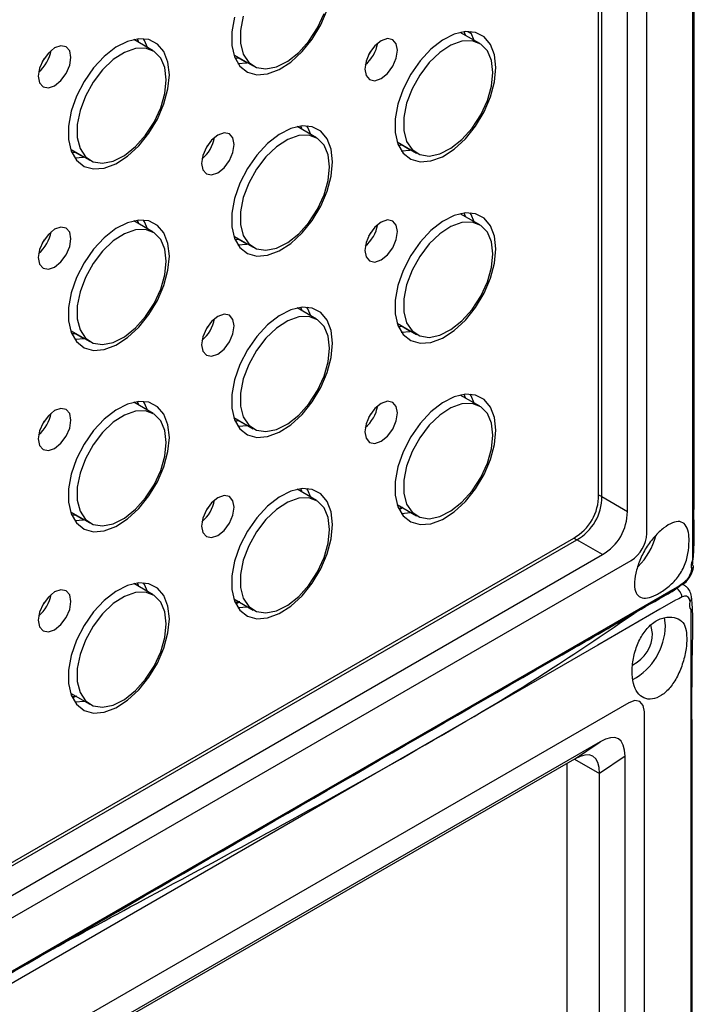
# Model space of a CAD drawing. Header units: millimetres. Extents: x 7099 to 9560, y -2357 to -1635.
# Tile 77 of 85: x 9098 to 9159, y -1863 to -1774. Entities that reach past the tile are written whole.
import ezdxf

# ---------------------------------------------------------------- set-up
doc = ezdxf.new("R2010")
doc.units = ezdxf.units.MM
doc.header["$LTSCALE"] = 3

msp = doc.modelspace()

# ---------------------------------------------------------------- linework, layer by layer
at = {"linetype": 'Continuous', "lineweight": 30}
for p, q in [((9154.602, -1820.497), (9154.602, -1673.519)), ((9152.835, -1818.484), (9152.835, -1677.572)), ((9150.227, -1816.979), (9150.227, -1678.986)), ((9150.51, -1817.142), (9150.51, -1679.149)), ((9139.418, -1775.938), (9137.647, -1774.916)), ((9138.105, -1775.18), (9137.985, -1774.858)), ((9138.311, -1774.837), (9138.647, -1775.031)), ((9109.719, -1776.588), (9107.949, -1775.566)), ((9108.406, -1775.83), (9108.287, -1775.509)), ((9117.049, -1776.953), (9118.819, -1777.975)), ((9117.168, -1777.275), (9117.434, -1777.233)), ((9117.359, -1777.246), (9117.197, -1777.34)), ((9117.428, -1777.755), (9118.24, -1777.698)), ((9118.24, -1777.698), (9117.434, -1777.233)), ((9124.568, -1784.51), (9122.798, -1783.488)), ((9123.256, -1783.752), (9123.136, -1783.43)), ((9158.903, -1815.191), (9158.903, -1784.574)), ((9102.199, -1785.526), (9103.97, -1786.547)), ((9131.898, -1784.875), (9133.668, -1785.897)), ((9132.017, -1785.197), (9132.283, -1785.154)), ((9132.209, -1785.168), (9132.046, -1785.262)), ((9132.277, -1785.677), (9133.089, -1785.62)), ((9133.089, -1785.62), (9132.283, -1785.154)), ((9102.319, -1785.847), (9102.584, -1785.805)), ((9102.51, -1785.819), (9102.348, -1785.913)), ((9102.579, -1786.328), (9103.39, -1786.27)), ((9103.39, -1786.27), (9102.584, -1785.805)), ((9108.406, -1792.324), (9108.287, -1792.003)), ((9139.418, -1792.432), (9137.647, -1791.41)), ((9138.105, -1791.674), (9137.985, -1791.352)), ((9109.719, -1793.082), (9107.949, -1792.06)), ((9117.049, -1793.447), (9118.819, -1794.469)), ((9117.168, -1793.769), (9117.434, -1793.727)), ((9117.359, -1793.741), (9117.197, -1793.834)), ((9118.24, -1794.192), (9117.434, -1793.727)), ((9117.428, -1794.25), (9118.24, -1794.192)), ((9124.568, -1801.004), (9122.798, -1799.982)), ((9123.256, -1800.246), (9123.136, -1799.925)), ((9131.898, -1801.369), (9133.668, -1802.391)), ((9132.017, -1801.691), (9132.283, -1801.649)), ((9132.209, -1801.662), (9132.046, -1801.756)), ((9133.089, -1802.114), (9132.283, -1801.649)), ((9102.199, -1802.02), (9103.97, -1803.042)), ((9102.319, -1802.341), (9102.584, -1802.299)), ((9102.51, -1802.313), (9102.348, -1802.407)), ((9102.579, -1802.822), (9103.463, -1802.749)), ((9103.39, -1802.764), (9102.584, -1802.299)), ((9132.277, -1802.171), (9133.089, -1802.114)), ((9139.418, -1808.926), (9137.647, -1807.904)), ((9138.105, -1808.168), (9137.985, -1807.846)), ((9109.719, -1809.576), (9107.949, -1808.554)), ((9108.406, -1808.818), (9108.287, -1808.497)), ((9117.049, -1809.942), (9118.819, -1810.963)), ((9117.168, -1810.263), (9117.434, -1810.221)), ((9117.359, -1810.235), (9117.197, -1810.329)), ((9117.428, -1810.744), (9118.312, -1810.671)), ((9118.24, -1810.686), (9117.434, -1810.221)), ((9124.568, -1817.498), (9122.798, -1816.476)), ((9123.256, -1816.74), (9123.136, -1816.419)), ((9150.227, -1816.979), (9150.51, -1817.142)), ((9131.898, -1817.863), (9133.668, -1818.885)), ((9150.51, -1817.142), (9152.835, -1818.484)), ((9102.199, -1818.514), (9103.97, -1819.536)), ((9102.319, -1818.835), (9102.584, -1818.793)), ((9102.51, -1818.807), (9102.348, -1818.901)), ((9103.39, -1819.258), (9102.584, -1818.793)), ((9132.076, -1818.315), (9132.378, -1818.141)), ((9132.277, -1818.665), (9133.161, -1818.593)), ((9102.579, -1819.316), (9103.39, -1819.258)), ((9050.376, -1877.246), (9147.954, -1820.915)), ((9050.659, -1877.409), (9148.237, -1821.078)), ((9147.954, -1820.915), (9148.237, -1821.078)), ((9150.562, -1822.421), (9148.237, -1821.078)), ((9050.455, -1880.211), (9150.562, -1822.421)), ((9020.954, -1899.283), (9153.188, -1822.946)), ((9109.719, -1826.07), (9107.949, -1825.048)), ((9108.406, -1825.312), (9108.287, -1824.991)), ((9117.049, -1826.436), (9118.819, -1827.458)), ((9117.227, -1826.887), (9117.529, -1826.713)), ((9117.428, -1827.238), (9118.312, -1827.165)), ((9156.299, -1828.908), (9156.202, -1828.126)), ((9102.199, -1835.008), (9103.97, -1836.03)), ((9152.976, -1835.888), (9020.742, -1912.225)), ((9102.378, -1835.459), (9102.679, -1835.285)), ((9102.579, -1835.81), (9103.463, -1835.737)), ((9154.39, -1983.682), (9154.39, -1836.705)), ((9150.35, -1839.446), (8886.902, -1991.531)), ((9148.025, -1841.023), (9150.35, -1839.446)), ((9148.025, -1841.023), (8887.105, -1991.649)), ((9148.025, -1841.023), (9150.298, -1842.335)), ((9152.622, -1840.758), (9150.298, -1842.335)), ((9152.622, -1981.67), (9152.622, -1840.758)), ((9147.328, -1841.425), (9147.328, -1978.613)), ((9150.298, -1980.328), (9150.298, -1842.335))]:
    msp.add_line(p, q, dxfattribs=at)
at = {"linetype": 'Continuous', "lineweight": 30, "flags": 128}
for points in [[(9158.799, -1822.906), (9158.799, -1822.906), (9158.799, -1821.273), (9158.799, -1814.74), (9158.8, -1788.611), (9158.8, -1684.094), (9158.799, -1673.686), (9158.799, -1664.338), (9158.799, -1664.338)], [(9117.12, -1773.527), (9116.874, -1774.868), (9116.874, -1776.1), (9117.12, -1777.157), (9117.599, -1777.982), (9118.285, -1778.53), (9119.141, -1778.772), (9120.121, -1778.694), (9121.172, -1778.301), (9122.237, -1777.615), (9123.26, -1776.671), (9124.184, -1775.521), (9124.96, -1774.228), (9125.546, -1772.859)], [(9117.913, -1773.449), (9117.66, -1774.736), (9117.66, -1775.913), (9117.913, -1776.906), (9118.404, -1777.654), (9119.102, -1778.109), (9119.962, -1778.243), (9120.932, -1778.047), (9121.949, -1777.534), (9122.95, -1776.735), (9123.872, -1775.702), (9124.657, -1774.498), (9125.257, -1773.2)], [(9140.884, -1778.117), (9140.761, -1776.965), (9140.396, -1776.017), (9139.809, -1775.326), (9139.033, -1774.929), (9138.109, -1774.846), (9137.086, -1775.083), (9136.021, -1775.626), (9134.97, -1776.447), (9133.99, -1777.501), (9133.134, -1778.731), (9132.448, -1780.071), (9131.969, -1781.448), (9131.723, -1782.79), (9131.723, -1784.022), (9131.969, -1785.079), (9132.448, -1785.904), (9133.134, -1786.452), (9133.99, -1786.693), (9134.97, -1786.616), (9136.021, -1786.223), (9137.086, -1785.536), (9138.109, -1784.593), (9139.033, -1783.443), (9139.809, -1782.149), (9140.396, -1780.781), (9140.761, -1779.413), (9140.884, -1778.117)], [(9138.911, -1775.645), (9138.628, -1774.997), (9138.532, -1774.843)], [(9111.186, -1778.767), (9111.062, -1777.615), (9110.697, -1776.668), (9110.111, -1775.977), (9109.334, -1775.579), (9108.41, -1775.496), (9107.388, -1775.733), (9106.323, -1776.277), (9105.272, -1777.097), (9104.292, -1778.151), (9103.436, -1779.381), (9102.75, -1780.721), (9102.271, -1782.099), (9102.025, -1783.44), (9102.025, -1784.672), (9102.271, -1785.729), (9102.75, -1786.554), (9103.436, -1787.102), (9104.292, -1787.344), (9105.272, -1787.266), (9106.323, -1786.874), (9107.388, -1786.187), (9108.41, -1785.243), (9109.334, -1784.094), (9110.111, -1782.8), (9110.697, -1781.432), (9111.062, -1780.063), (9111.186, -1778.767)], [(9109.212, -1776.295), (9108.929, -1775.647), (9108.833, -1775.493)], [(9131.936, -1776.542), (9131.823, -1775.951), (9131.501, -1775.581), (9131.019, -1775.487), (9130.451, -1775.685), (9129.883, -1776.143), (9129.401, -1776.793), (9129.079, -1777.535), (9128.966, -1778.257), (9129.079, -1778.848), (9129.401, -1779.218), (9129.883, -1779.312), (9130.451, -1779.114), (9131.019, -1778.656), (9131.501, -1778.006), (9131.823, -1777.264), (9131.936, -1776.542)], [(9140.609, -1778.57), (9140.481, -1777.476), (9140.106, -1776.599), (9139.507, -1775.992), (9138.721, -1775.695), (9137.799, -1775.727), (9136.798, -1776.084), (9135.781, -1776.745), (9134.812, -1777.668), (9133.951, -1778.796), (9133.253, -1780.056), (9132.762, -1781.371), (9132.509, -1782.657), (9132.509, -1783.834), (9132.762, -1784.828), (9133.253, -1785.576), (9133.951, -1786.031), (9134.812, -1786.165), (9135.781, -1785.969), (9136.798, -1785.456), (9137.799, -1784.657), (9138.721, -1783.624), (9139.507, -1782.42), (9140.106, -1781.122), (9140.481, -1779.811), (9140.609, -1778.57)], [(9102.238, -1777.193), (9102.125, -1776.602), (9101.803, -1776.231), (9101.321, -1776.138), (9100.753, -1776.335), (9100.184, -1776.794), (9099.703, -1777.444), (9099.381, -1778.186), (9099.268, -1778.907), (9099.381, -1779.498), (9099.703, -1779.869), (9100.184, -1779.962), (9100.753, -1779.765), (9101.321, -1779.306), (9101.803, -1778.656), (9102.125, -1777.914), (9102.238, -1777.193)], [(9110.91, -1779.221), (9110.782, -1778.127), (9110.407, -1777.249), (9109.808, -1776.643), (9109.023, -1776.346), (9108.101, -1776.377), (9107.1, -1776.735), (9106.082, -1777.396), (9105.113, -1778.319), (9104.253, -1779.446), (9103.555, -1780.707), (9103.064, -1782.022), (9102.811, -1783.308), (9102.811, -1784.485), (9103.064, -1785.478), (9103.555, -1786.226), (9104.253, -1786.682), (9105.113, -1786.815), (9106.082, -1786.619), (9107.1, -1786.106), (9108.101, -1785.308), (9109.023, -1784.274), (9109.808, -1783.071), (9110.407, -1781.773), (9110.782, -1780.462), (9110.91, -1779.221)], [(9129.501, -1776.63), (9129.5, -1776.632), (9129.31, -1776.96)], [(9099.802, -1777.281), (9099.801, -1777.283), (9099.612, -1777.611)], [(9126.035, -1786.689), (9125.911, -1785.537), (9125.546, -1784.589), (9124.96, -1783.898), (9124.184, -1783.501), (9123.26, -1783.418), (9122.237, -1783.655), (9121.172, -1784.198), (9120.121, -1785.019), (9119.141, -1786.073), (9118.285, -1787.303), (9117.599, -1788.643), (9117.12, -1790.021), (9116.874, -1791.362), (9116.874, -1792.594), (9117.12, -1793.651), (9117.599, -1794.476), (9118.285, -1795.024), (9119.141, -1795.266), (9120.121, -1795.188), (9121.172, -1794.795), (9122.237, -1794.109), (9123.26, -1793.165), (9124.184, -1792.015), (9124.96, -1790.722), (9125.546, -1789.354), (9125.911, -1787.985), (9126.035, -1786.689)], [(9124.062, -1784.217), (9123.779, -1783.569), (9123.682, -1783.415)], [(9117.087, -1785.115), (9116.974, -1784.524), (9116.652, -1784.153), (9116.17, -1784.06), (9115.602, -1784.257), (9115.034, -1784.716), (9114.552, -1785.365), (9114.23, -1786.108), (9114.117, -1786.829), (9114.23, -1787.42), (9114.552, -1787.79), (9115.034, -1787.884), (9115.602, -1787.687), (9116.17, -1787.228), (9116.652, -1786.578), (9116.974, -1785.836), (9117.087, -1785.115)], [(9125.759, -1787.142), (9125.632, -1786.048), (9125.257, -1785.171), (9124.657, -1784.565), (9123.872, -1784.268), (9122.95, -1784.299), (9121.949, -1784.656), (9120.932, -1785.317), (9119.962, -1786.241), (9119.102, -1787.368), (9118.404, -1788.629), (9117.913, -1789.944), (9117.66, -1791.23), (9117.66, -1792.407), (9117.913, -1793.4), (9118.404, -1794.148), (9119.102, -1794.603), (9119.962, -1794.737), (9120.932, -1794.541), (9121.949, -1794.028), (9122.95, -1793.23), (9123.872, -1792.196), (9124.657, -1790.993), (9125.257, -1789.695), (9125.632, -1788.384), (9125.759, -1787.142)], [(9114.652, -1785.203), (9114.65, -1785.205), (9114.461, -1785.533)], [(9111.186, -1795.262), (9111.062, -1794.109), (9110.697, -1793.162), (9110.111, -1792.471), (9109.334, -1792.073), (9108.41, -1791.991), (9107.388, -1792.227), (9106.323, -1792.771), (9105.272, -1793.591), (9104.292, -1794.645), (9103.436, -1795.875), (9102.75, -1797.215), (9102.271, -1798.593), (9102.025, -1799.934), (9102.025, -1801.166), (9102.271, -1802.223), (9102.75, -1803.048), (9103.436, -1803.596), (9104.292, -1803.838), (9105.272, -1803.76), (9106.323, -1803.368), (9107.388, -1802.681), (9108.41, -1801.737), (9109.334, -1800.588), (9110.111, -1799.294), (9110.697, -1797.926), (9111.062, -1796.557), (9111.186, -1795.262)], [(9109.212, -1792.79), (9108.929, -1792.141), (9108.833, -1791.987)], [(9131.936, -1793.036), (9131.823, -1792.445), (9131.501, -1792.075), (9131.019, -1791.981), (9130.451, -1792.179), (9129.883, -1792.637), (9129.401, -1793.287), (9129.079, -1794.029), (9128.966, -1794.751), (9129.079, -1795.342), (9129.401, -1795.712), (9129.883, -1795.806), (9130.451, -1795.608), (9131.019, -1795.15), (9131.501, -1794.5), (9131.823, -1793.758), (9131.936, -1793.036)], [(9140.884, -1794.611), (9140.761, -1793.459), (9140.396, -1792.511), (9139.809, -1791.82), (9139.033, -1791.423), (9138.109, -1791.34), (9137.086, -1791.577), (9136.021, -1792.12), (9134.97, -1792.941), (9133.99, -1793.995), (9133.134, -1795.225), (9132.448, -1796.565), (9131.969, -1797.942), (9131.723, -1799.284), (9131.723, -1800.516), (9131.969, -1801.573), (9132.448, -1802.398), (9133.134, -1802.946), (9133.99, -1803.188), (9134.97, -1803.11), (9136.021, -1802.717), (9137.086, -1802.031), (9138.109, -1801.087), (9139.033, -1799.937), (9139.809, -1798.643), (9140.396, -1797.275), (9140.761, -1795.907), (9140.884, -1794.611)], [(9138.911, -1792.139), (9138.628, -1791.491), (9138.532, -1791.337)], [(9102.238, -1793.687), (9102.125, -1793.096), (9101.803, -1792.725), (9101.321, -1792.632), (9100.753, -1792.829), (9100.184, -1793.288), (9099.703, -1793.938), (9099.381, -1794.68), (9099.268, -1795.401), (9099.381, -1795.992), (9099.703, -1796.363), (9100.184, -1796.456), (9100.753, -1796.259), (9101.321, -1795.8), (9101.803, -1795.15), (9102.125, -1794.408), (9102.238, -1793.687)], [(9110.91, -1795.715), (9110.782, -1794.621), (9110.407, -1793.743), (9109.808, -1793.137), (9109.023, -1792.84), (9108.101, -1792.871), (9107.1, -1793.229), (9106.082, -1793.89), (9105.113, -1794.813), (9104.253, -1795.94), (9103.555, -1797.201), (9103.064, -1798.516), (9102.811, -1799.802), (9102.811, -1800.979), (9103.064, -1801.973), (9103.555, -1802.72), (9104.253, -1803.176), (9105.113, -1803.309), (9106.082, -1803.114), (9107.1, -1802.6), (9108.101, -1801.802), (9109.023, -1800.768), (9109.808, -1799.565), (9110.407, -1798.267), (9110.782, -1796.956), (9110.91, -1795.715)], [(9140.609, -1795.064), (9140.481, -1793.97), (9140.106, -1793.093), (9139.507, -1792.486), (9138.721, -1792.189), (9137.799, -1792.221), (9136.798, -1792.578), (9135.781, -1793.239), (9134.812, -1794.163), (9133.951, -1795.29), (9133.253, -1796.551), (9132.762, -1797.865), (9132.509, -1799.152), (9132.509, -1800.329), (9132.762, -1801.322), (9133.253, -1802.07), (9133.951, -1802.525), (9134.812, -1802.659), (9135.781, -1802.463), (9136.798, -1801.95), (9137.799, -1801.151), (9138.721, -1800.118), (9139.507, -1798.914), (9140.106, -1797.616), (9140.481, -1796.306), (9140.609, -1795.064)], [(9099.802, -1793.775), (9099.801, -1793.777), (9099.612, -1794.105)], [(9129.501, -1793.125), (9129.5, -1793.127), (9129.31, -1793.454)], [(9126.035, -1803.183), (9125.911, -1802.031), (9125.546, -1801.084), (9124.96, -1800.393), (9124.184, -1799.995), (9123.26, -1799.912), (9122.237, -1800.149), (9121.172, -1800.692), (9120.121, -1801.513), (9119.141, -1802.567), (9118.285, -1803.797), (9117.599, -1805.137), (9117.12, -1806.515), (9116.874, -1807.856), (9116.874, -1809.088), (9117.12, -1810.145), (9117.599, -1810.97), (9118.285, -1811.518), (9119.141, -1811.76), (9120.121, -1811.682), (9121.172, -1811.29), (9122.237, -1810.603), (9123.26, -1809.659), (9124.184, -1808.51), (9124.96, -1807.216), (9125.546, -1805.848), (9125.911, -1804.479), (9126.035, -1803.183)], [(9124.062, -1800.711), (9123.779, -1800.063), (9123.682, -1799.909)], [(9117.087, -1801.609), (9116.974, -1801.018), (9116.652, -1800.647), (9116.17, -1800.554), (9115.602, -1800.751), (9115.034, -1801.21), (9114.552, -1801.86), (9114.23, -1802.602), (9114.117, -1803.323), (9114.23, -1803.914), (9114.552, -1804.285), (9115.034, -1804.378), (9115.602, -1804.181), (9116.17, -1803.722), (9116.652, -1803.072), (9116.974, -1802.33), (9117.087, -1801.609)], [(9125.759, -1803.637), (9125.632, -1802.543), (9125.257, -1801.665), (9124.657, -1801.059), (9123.872, -1800.762), (9122.95, -1800.793), (9121.949, -1801.15), (9120.932, -1801.812), (9119.962, -1802.735), (9119.102, -1803.862), (9118.404, -1805.123), (9117.913, -1806.438), (9117.66, -1807.724), (9117.66, -1808.901), (9117.913, -1809.894), (9118.404, -1810.642), (9119.102, -1811.097), (9119.962, -1811.231), (9120.932, -1811.035), (9121.949, -1810.522), (9122.95, -1809.724), (9123.872, -1808.69), (9124.657, -1807.487), (9125.257, -1806.189), (9125.632, -1804.878), (9125.759, -1803.637)], [(9114.652, -1801.697), (9114.65, -1801.699), (9114.461, -1802.027)], [(9140.884, -1811.105), (9140.761, -1809.953), (9140.396, -1809.005), (9139.809, -1808.314), (9139.033, -1807.917), (9138.109, -1807.834), (9137.086, -1808.071), (9136.021, -1808.614), (9134.97, -1809.435), (9133.99, -1810.489), (9133.134, -1811.719), (9132.448, -1813.059), (9131.969, -1814.437), (9131.723, -1815.778), (9131.723, -1817.01), (9131.969, -1818.067), (9132.448, -1818.892), (9133.134, -1819.44), (9133.99, -1819.682), (9134.97, -1819.604), (9136.021, -1819.211), (9137.086, -1818.525), (9138.109, -1817.581), (9139.033, -1816.431), (9139.809, -1815.138), (9140.396, -1813.769), (9140.761, -1812.401), (9140.884, -1811.105)], [(9138.911, -1808.633), (9138.628, -1807.985), (9138.532, -1807.831)], [(9111.186, -1811.756), (9111.062, -1810.603), (9110.697, -1809.656), (9110.111, -1808.965), (9109.334, -1808.567), (9108.41, -1808.485), (9107.388, -1808.721), (9106.323, -1809.265), (9105.272, -1810.085), (9104.292, -1811.139), (9103.436, -1812.369), (9102.75, -1813.709), (9102.271, -1815.087), (9102.025, -1816.428), (9102.025, -1817.661), (9102.271, -1818.718), (9102.75, -1819.542), (9103.436, -1820.09), (9104.292, -1820.332), (9105.272, -1820.255), (9106.323, -1819.862), (9107.388, -1819.175), (9108.41, -1818.232), (9109.334, -1817.082), (9110.111, -1815.788), (9110.697, -1814.42), (9111.062, -1813.051), (9111.186, -1811.756)], [(9109.212, -1809.284), (9108.929, -1808.635), (9108.833, -1808.482)], [(9131.936, -1809.531), (9131.823, -1808.94), (9131.501, -1808.569), (9131.019, -1808.475), (9130.451, -1808.673), (9129.883, -1809.132), (9129.401, -1809.781), (9129.079, -1810.524), (9128.966, -1811.245), (9129.079, -1811.836), (9129.401, -1812.206), (9129.883, -1812.3), (9130.451, -1812.102), (9131.019, -1811.644), (9131.501, -1810.994), (9131.823, -1810.252), (9131.936, -1809.531)], [(9140.609, -1811.558), (9140.481, -1810.464), (9140.106, -1809.587), (9139.507, -1808.98), (9138.721, -1808.684), (9137.799, -1808.715), (9136.798, -1809.072), (9135.781, -1809.733), (9134.812, -1810.657), (9133.951, -1811.784), (9133.253, -1813.045), (9132.762, -1814.359), (9132.509, -1815.646), (9132.509, -1816.823), (9132.762, -1817.816), (9133.253, -1818.564), (9133.951, -1819.019), (9134.812, -1819.153), (9135.781, -1818.957), (9136.798, -1818.444), (9137.799, -1817.646), (9138.721, -1816.612), (9139.507, -1815.409), (9140.106, -1814.111), (9140.481, -1812.8), (9140.609, -1811.558)], [(9102.238, -1810.181), (9102.125, -1809.59), (9101.803, -1809.22), (9101.321, -1809.126), (9100.753, -1809.323), (9100.184, -1809.782), (9099.703, -1810.432), (9099.381, -1811.174), (9099.268, -1811.895), (9099.381, -1812.486), (9099.703, -1812.857), (9100.184, -1812.95), (9100.753, -1812.753), (9101.321, -1812.294), (9101.803, -1811.645), (9102.125, -1810.902), (9102.238, -1810.181)], [(9110.91, -1812.209), (9110.782, -1811.115), (9110.407, -1810.237), (9109.808, -1809.631), (9109.023, -1809.334), (9108.101, -1809.365), (9107.1, -1809.723), (9106.082, -1810.384), (9105.113, -1811.307), (9104.253, -1812.434), (9103.555, -1813.695), (9103.064, -1815.01), (9102.811, -1816.296), (9102.811, -1817.473), (9103.064, -1818.467), (9103.555, -1819.215), (9104.253, -1819.67), (9105.113, -1819.804), (9106.082, -1819.608), (9107.1, -1819.094), (9108.101, -1818.296), (9109.023, -1817.262), (9109.808, -1816.059), (9110.407, -1814.761), (9110.782, -1813.45), (9110.91, -1812.209)], [(9129.501, -1809.619), (9129.5, -1809.621), (9129.31, -1809.949)], [(9099.802, -1810.269), (9099.801, -1810.271), (9099.612, -1810.599)], [(9117.087, -1818.103), (9116.974, -1817.512), (9116.652, -1817.141), (9116.17, -1817.048), (9115.602, -1817.245), (9115.034, -1817.704), (9114.552, -1818.354), (9114.23, -1819.096), (9114.117, -1819.817), (9114.23, -1820.408), (9114.552, -1820.779), (9115.034, -1820.872), (9115.602, -1820.675), (9116.17, -1820.216), (9116.652, -1819.566), (9116.974, -1818.824), (9117.087, -1818.103)], [(9126.035, -1819.678), (9125.911, -1818.525), (9125.546, -1817.578), (9124.96, -1816.887), (9124.184, -1816.489), (9123.26, -1816.406), (9122.237, -1816.643), (9121.172, -1817.187), (9120.121, -1818.007), (9119.141, -1819.061), (9118.285, -1820.291), (9117.599, -1821.631), (9117.12, -1823.009), (9116.874, -1824.35), (9116.874, -1825.582), (9117.12, -1826.639), (9117.599, -1827.464), (9118.285, -1828.012), (9119.141, -1828.254), (9120.121, -1828.176), (9121.172, -1827.784), (9122.237, -1827.097), (9123.26, -1826.153), (9124.184, -1825.004), (9124.96, -1823.71), (9125.546, -1822.342), (9125.911, -1820.973), (9126.035, -1819.678)], [(9124.063, -1817.21), (9123.779, -1816.557), (9123.682, -1816.403)], [(9125.759, -1820.131), (9125.632, -1819.037), (9125.257, -1818.159), (9124.657, -1817.553), (9123.872, -1817.256), (9122.95, -1817.287), (9121.949, -1817.645), (9120.932, -1818.306), (9119.962, -1819.229), (9119.102, -1820.356), (9118.404, -1821.617), (9117.913, -1822.932), (9117.66, -1824.218), (9117.66, -1825.395), (9117.913, -1826.389), (9118.404, -1827.136), (9119.102, -1827.592), (9119.962, -1827.725), (9120.932, -1827.53), (9121.949, -1827.016), (9122.95, -1826.218), (9123.872, -1825.184), (9124.657, -1823.981), (9125.257, -1822.683), (9125.632, -1821.372), (9125.759, -1820.131)], [(9114.652, -1818.191), (9114.65, -1818.193), (9114.461, -1818.521)], [(9132.017, -1818.185), (9132.396, -1818.118), (9132.431, -1818.11)], [(9111.186, -1828.25), (9111.062, -1827.097), (9110.697, -1826.15), (9110.111, -1825.459), (9109.334, -1825.061), (9108.41, -1824.979), (9107.388, -1825.216), (9106.323, -1825.759), (9105.272, -1826.58), (9104.292, -1827.633), (9103.436, -1828.863), (9102.75, -1830.203), (9102.271, -1831.581), (9102.025, -1832.922), (9102.025, -1834.155), (9102.271, -1835.212), (9102.75, -1836.036), (9103.436, -1836.585), (9104.292, -1836.826), (9105.272, -1836.749), (9106.323, -1836.356), (9107.388, -1835.669), (9108.41, -1834.726), (9109.334, -1833.576), (9110.111, -1832.282), (9110.697, -1830.914), (9111.062, -1829.545), (9111.186, -1828.25)], [(9109.212, -1825.778), (9108.929, -1825.13), (9108.833, -1824.976)], [(8878.61, -1986.296), (8878.611, -1986.296), (8880.025, -1985.479), (8885.682, -1982.214), (8908.31, -1969.153), (8998.823, -1916.908), (9157.39, -1825.36), (9157.39, -1825.36)], [(9102.238, -1826.675), (9102.125, -1826.084), (9101.803, -1825.714), (9101.321, -1825.62), (9100.753, -1825.818), (9100.184, -1826.276), (9099.703, -1826.926), (9099.381, -1827.668), (9099.268, -1828.39), (9099.381, -1828.98), (9099.703, -1829.351), (9100.184, -1829.445), (9100.753, -1829.247), (9101.321, -1828.788), (9101.803, -1828.139), (9102.125, -1827.397), (9102.238, -1826.675)], [(9110.91, -1828.703), (9110.782, -1827.609), (9110.407, -1826.731), (9109.808, -1826.125), (9109.023, -1825.828), (9108.101, -1825.859), (9107.1, -1826.217), (9106.082, -1826.878), (9105.113, -1827.801), (9104.253, -1828.929), (9103.555, -1830.189), (9103.064, -1831.504), (9102.811, -1832.79), (9102.811, -1833.967), (9103.064, -1834.961), (9103.555, -1835.709), (9104.253, -1836.164), (9105.113, -1836.298), (9106.082, -1836.102), (9107.1, -1835.589), (9108.101, -1834.79), (9109.023, -1833.757), (9109.808, -1832.553), (9110.407, -1831.255), (9110.782, -1829.944), (9110.91, -1828.703)], [(9157.217, -1826.574), (9157.217, -1826.574), (9155.803, -1827.391), (9150.146, -1830.656), (9127.519, -1843.718), (9037.012, -1895.966), (8878.319, -1987.578), (8878.319, -1987.578)], [(9099.802, -1826.763), (9099.801, -1826.765), (9099.612, -1827.093)], [(9117.168, -1826.757), (9117.547, -1826.691), (9117.581, -1826.682)], [(9158.626, -1986.116), (9158.626, -1986.116), (9158.626, -1984.483), (9158.627, -1977.95), (9158.628, -1951.821), (9158.627, -1847.304), (9158.627, -1836.235), (9158.626, -1827.406), (9158.626, -1827.406)], [(9155.133, -1829.581), (9155.012, -1828.948), (9154.965, -1828.856)], [(9102.319, -1835.329), (9102.698, -1835.263), (9102.732, -1835.255)], [(9154.39, -1836.705), (9154.283, -1836.142), (9153.976, -1835.789), (9153.517, -1835.7), (9152.976, -1835.888)]]:
    msp.add_lwpolyline(points, dxfattribs=at)
at = {"linetype": 'Continuous', "lineweight": 30}
for centre, radius, start, end in [((9126.803, -1775.293), 3.387, 310.44647, 349.55891), ((9097.105, -1775.944), 3.387, 310.44647, 349.55891), ((9111.954, -1783.866), 3.387, 310.44643, 349.55772), ((9126.803, -1791.788), 3.387, 310.44647, 349.55891), ((9097.105, -1792.438), 3.387, 310.44647, 349.55891), ((9111.954, -1800.36), 3.387, 310.44643, 349.55772), ((9126.803, -1808.282), 3.387, 310.44668, 349.55878), ((9097.105, -1808.932), 3.387, 310.44647, 349.55891), ((9111.954, -1816.854), 3.387, 310.44664, 349.55759), ((9151.532, -1820.357), 3.074, 302.60596, 357.39447), ((9149.133, -1818.973), 6.526, 315.91053, 344.53398), ((9158.398, -1823.413), 0.459, 311.40838, 0.56422), ((9157.607, -1824.777), 0.46, 301.55412, 348.49987), ((9097.104, -1825.426), 3.387, 310.44668, 349.55878), ((9156.367, -1826.608), 1.499, 13.0072, 50.55284), ((9158.321, -1826.384), 0.367, 306.33648, 1.51773), ((9151.831, -1829.5), 3.303, 297.14782, 358.59833), ((9150.549, -1828.762), 5.753, 299.10419, 358.55337)]:
    msp.add_arc(centre, radius, start, end, dxfattribs=at)
for centre, major_axis, ratio, start_param, end_param in [((9144.727, -1816.427), (4.898, -2.831), 0.883772, 5.811731, 6.755397), ((9145.01, -1816.59), (4.898, -2.831), 0.883772, 5.811731, 6.755397), ((9147.334, -1817.932), (4.898, -2.831), 0.883772, 5.811731, 6.755397), ((9147.122, -1847.66), (4.899, 8.486), 0.294623, 5.811322, 6.754988), ((9144.797, -1849.238), (4.899, 8.486), 0.294623, 5.811322, 6.754988)]:
    msp.add_ellipse(centre, major_axis=major_axis, ratio=ratio, start_param=start_param, end_param=end_param, dxfattribs=at)
for points, knots in [([(9158.903, -1784.574), (9158.907, -1767), (9158.913, -1735.335), (9158.883, -1696.663), (9158.926, -1674.603), (9158.894, -1666.098), (9158.917, -1664.424), (9158.804, -1663.59), (9158.781, -1663.423)], [0, 0, 0, 0, 0.435459, 0.784581, 0.959142, 0.980962, 0.996186, 1, 1, 1, 1]), ([(9158.76, -1823.405), (9158.816, -1822.867), (9158.936, -1821.72), (9158.883, -1819.331), (9158.904, -1817.151), (9158.903, -1815.589), (9158.903, -1815.191)], [0, 0, 0, 0, 0.2029426, 0.4330207, 0.8554186, 1, 1, 1, 1]), ([(9158.455, -1821.17), (9158.437, -1821.548), (9158.402, -1822.303), (9158.029, -1823.557), (9157.338, -1824.667), (9156.383, -1825.518), (9155.441, -1826.121), (9154.622, -1826.41), (9153.993, -1826.358), (9153.589, -1825.947), (9153.441, -1825.182), (9153.562, -1824.137), (9153.932, -1822.95), (9154.523, -1821.769), (9155.316, -1820.74), (9156.159, -1819.943), (9156.956, -1819.464), (9157.632, -1819.352), (9158.129, -1819.646), (9158.41, -1820.282), (9158.441, -1820.9), (9158.455, -1821.17)], [0, 0, 0, 0, 0.0527538, 0.1054544, 0.1577243, 0.2100392, 0.2629691, 0.3142531, 0.3660305, 0.419708, 0.4747343, 0.5293032, 0.5825698, 0.6351126, 0.6883973, 0.7413635, 0.7941541, 0.8477907, 0.9026311, 0.957423, 1, 1, 1, 1]), ([(9158.702, -1823.757), (9158.669, -1823.481), (9158.637, -1823.204), (9158.799, -1822.906), (9158.799, -1822.906)], [0, 0, 0, 0, 0.999918, 1, 1, 1, 1]), ([(9157.879, -1825.142), (9158.011, -1825.034), (9158.312, -1824.787), (9158.652, -1824.231), (9158.832, -1823.76), (9158.844, -1823.508), (9158.846, -1823.464)], [0, 0, 0, 0, 0.264116, 0.601142, 0.930325, 1, 1, 1, 1]), ([(9158.058, -1824.869), (9158.103, -1824.831), (9158.211, -1824.739), (9158.378, -1824.535), (9158.534, -1824.277), (9158.652, -1824.004), (9158.685, -1823.839), (9158.702, -1823.757)], [0, 0, 0, 0, 0.14997, 0.36232, 0.577127, 0.790994, 1, 1, 1, 1]), ([(8928.022, -1957.895), (8963.382, -1937.481), (9024.066, -1902.446), (9097.497, -1860.084), (9136.963, -1837.249), (9152.394, -1828.375), (9155.504, -1826.552), (9157.267, -1825.571), (9157.732, -1825.169), (9157.806, -1825.106)], [0, 0, 0, 0, 0.461565, 0.792136, 0.957422, 0.978082, 0.992509, 0.998822, 1, 1, 1, 1]), ([(9157.39, -1825.36), (9157.39, -1825.36), (9157.632, -1825.193), (9157.845, -1825.031), (9158.058, -1824.869)], [0, 0, 0, 0, 0.000061, 1, 1, 1, 1]), ([(9157.86, -1825.141), (9157.871, -1825.141), (9157.939, -1825.141), (9157.985, -1825.191), (9158.023, -1825.233)], [0, 0, 0, 0, 0.164805, 1, 1, 1, 1]), ([(9158.68, -1826.379), (9158.652, -1826.195), (9158.597, -1825.84), (9158.347, -1825.432), (9158.112, -1825.285), (9158.025, -1825.23)], [0, 0, 0, 0, 0.402299, 0.778256, 1, 1, 1, 1]), ([(9157.827, -1826.27), (9157.632, -1826.386), (9157.436, -1826.502), (9157.217, -1826.574), (9157.217, -1826.574)], [0, 0, 0, 0, 0.999932, 1, 1, 1, 1]), ([(9158.539, -1826.68), (9158.527, -1826.619), (9158.499, -1826.473), (9158.397, -1826.301), (9158.236, -1826.192), (9158.038, -1826.17), (9157.897, -1826.237), (9157.827, -1826.27)], [0, 0, 0, 0, 0.149043, 0.361525, 0.57636, 0.790328, 1, 1, 1, 1]), ([(9158.626, -1827.406), (9158.626, -1827.406), (9158.481, -1827.323), (9158.51, -1827.001), (9158.539, -1826.68)], [0, 0, 0, 0, 0.000091, 1, 1, 1, 1]), ([(9158.729, -1942.743), (9158.734, -1925.791), (9158.742, -1895.15), (9158.703, -1861.041), (9158.748, -1841.405), (9158.688, -1834.391), (9158.773, -1830.29), (9158.824, -1828.163), (9158.729, -1826.922), (9158.687, -1826.375)], [0, 0, 0, 0, 0.4373368, 0.7904421, 0.8787184, 0.9449257, 0.96979, 0.986692, 1, 1, 1, 1]), ([(9100.466, -1858.346), (9103.652, -1856.621), (9110.941, -1852.674), (9122.383, -1846.544), (9134.485, -1839.766), (9144.974, -1833.573), (9151.021, -1829.423), (9153.441, -1827.761)], [0, 0, 0, 0, 0.174954, 0.400313, 0.625373, 0.850041, 1, 1, 1, 1]), ([(9158.243, -1830.03), (9158.225, -1829.7), (9158.19, -1829.042), (9157.817, -1828.419), (9157.126, -1828.083), (9156.171, -1828.084), (9155.228, -1828.518), (9154.409, -1829.334), (9153.781, -1830.427), (9153.377, -1831.701), (9153.229, -1833.008), (9153.35, -1834.167), (9153.72, -1835.028), (9154.311, -1835.521), (9155.104, -1835.622), (9155.947, -1835.282), (9156.744, -1834.549), (9157.42, -1833.496), (9157.917, -1832.242), (9158.198, -1831.015), (9158.229, -1830.329), (9158.243, -1830.03)], [0, 0, 0, 0, 0.052754, 0.105454, 0.157724, 0.210039, 0.262969, 0.314253, 0.36603, 0.419708, 0.474734, 0.529303, 0.58257, 0.635113, 0.688397, 0.741364, 0.794154, 0.847791, 0.902631, 0.957423, 1, 1, 1, 1])]:
    msp.add_open_spline(points, degree=3, knots=knots, dxfattribs=at)

doc.saveas('drawing.dxf')
